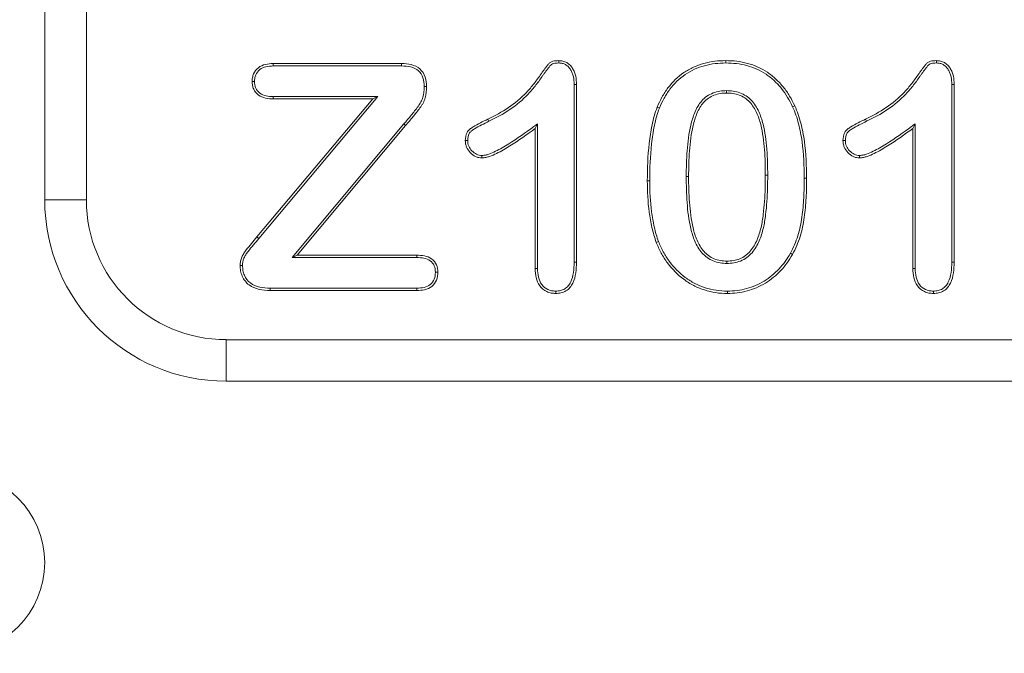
# Model space of a CAD drawing. Header units: millimetres. Extents: x 7 to 342, y 7 to 263.
# Tile 19 of 32: x 151 to 162, y 127 to 134. Entities that reach past the tile are written whole.
import ezdxf

# ---------------------------------------------------------------- set-up
doc = ezdxf.new("R2010")
doc.units = ezdxf.units.MM
doc.header["$LTSCALE"] = 1.25
doc.layers.add('Visible (ANSI)', color=7, linetype='Continuous', lineweight=9)
doc.layers.add('Visible Narrow (ANSI)', color=7, linetype='Continuous', lineweight=9)

msp = doc.modelspace()

# ---------------------------------------------------------------- linework, layer by layer
at = {"layer": 'Visible (ANSI)'}
for p, q in [((150.936, 136.1215), (150.936, 132.1215)), ((153.4531, 133.624), (154.8673, 133.624)), ((153.4535, 133.5977), (153.4531, 133.624)), ((154.8669, 133.5977), (154.8673, 133.624)), ((156.5975, 133.6302), (156.598, 133.6565)), ((158.4387, 133.6302), (158.4388, 133.6565)), ((160.7575, 133.6302), (160.758, 133.6565)), ((153.4535, 133.5977), (154.8669, 133.5977)), ((153.2468, 133.4245), (153.2205, 133.4244)), ((155.1158, 133.3696), (155.1421, 133.3696)), ((156.7672, 133.3924), (156.7935, 133.3929)), ((156.7672, 133.3924), (156.7672, 131.4336)), ((156.7935, 133.3929), (156.7935, 131.4333)), ((158.4463, 133.3252), (158.4464, 133.299)), ((160.9272, 133.3924), (160.9535, 133.3929)), ((160.9272, 133.3924), (160.9272, 131.4336)), ((160.9535, 133.3929), (160.9535, 131.4333)), ((153.2733, 131.7126), (154.5505, 133.234)), ((153.2934, 131.6957), (154.6068, 133.2602)), ((153.4534, 133.2602), (153.4531, 133.234)), ((154.5505, 133.234), (153.4531, 133.234)), ((154.6068, 133.2602), (153.4534, 133.2602)), ((154.6068, 133.2602), (154.5505, 133.234)), ((157.7071, 133.1335), (157.6826, 133.1431)), ((159.1741, 133.1473), (159.198, 133.1583)), ((154.8915, 132.9585), (153.6615, 131.4852)), ((154.9115, 132.9415), (153.7176, 131.5115)), ((156.3647, 132.9611), (156.3385, 132.909)), ((156.3385, 131.3642), (156.3385, 132.909)), ((156.3647, 131.3647), (156.3647, 132.9611)), ((160.5247, 132.9611), (160.4985, 132.909)), ((160.4985, 131.3642), (160.4985, 132.909)), ((160.5247, 131.3647), (160.5247, 132.9611)), ((155.5949, 132.775), (155.5686, 132.7749)), ((159.7549, 132.775), (159.7286, 132.7749)), ((155.7521, 132.6103), (155.7525, 132.584)), ((159.9121, 132.6103), (159.9125, 132.584)), ((157.697, 131.6605), (157.6725, 131.6511)), ((153.6615, 131.4852), (153.7176, 131.5115)), ((153.6615, 131.4852), (155.033, 131.4852)), ((153.7176, 131.5115), (155.0334, 131.5115)), ((155.033, 131.4852), (155.0334, 131.5115)), ((159.1497, 131.532), (159.1726, 131.5191)), ((153.1147, 131.3981), (153.0885, 131.3982)), ((156.3647, 131.3647), (156.3385, 131.3642)), ((156.7672, 131.4336), (156.7935, 131.4333)), ((158.45, 131.4202), (158.45, 131.4465)), ((160.5247, 131.3647), (160.4985, 131.3642)), ((160.9272, 131.4336), (160.9535, 131.4333)), ((155.2397, 131.3226), (155.266, 131.3226)), ((153.4194, 131.1477), (153.4191, 131.1215)), ((155.0329, 131.1477), (153.4194, 131.1477)), ((155.0329, 131.1477), (155.0334, 131.1215)), ((155.0334, 131.1215), (153.4191, 131.1215)), ((156.5644, 131.1153), (156.5644, 131.089)), ((158.4557, 131.1152), (158.4555, 131.089)), ((160.7244, 131.1153), (160.7244, 131.089)), ((152.936, 130.1215), (172.936, 130.1215))]:
    msp.add_line(p, q, dxfattribs=at)
msp.add_circle((149.936, 128.1215), 1, dxfattribs=at)
msp.add_arc((152.936, 132.1215), 2, 180, 270, dxfattribs=at)
for points, knots in [([(153.2205, 133.4244), (153.2211, 133.4389), (153.2216, 133.4534), (153.2267, 133.4819), (153.2311, 133.4958), (153.2485, 133.5357), (153.2665, 133.5594), (153.3118, 133.5956), (153.3388, 133.6077), (153.3951, 133.6215), (153.4242, 133.623), (153.4531, 133.624)], [0, 0, 0, 0, 0.125, 0.125, 0.25, 0.25, 0.5, 0.5, 0.75, 0.75, 1, 1, 1, 1]), ([(154.8673, 133.624), (154.903, 133.6228), (154.9391, 133.621), (155.0085, 133.6033), (155.042, 133.5881), (155.096, 133.541), (155.1151, 133.5093), (155.1383, 133.4414), (155.141, 133.4053), (155.1421, 133.3696)], [0, 0, 0, 0, 0.25, 0.25, 0.5, 0.5, 0.75, 0.75, 1, 1, 1, 1]), ([(155.8175, 133.0111), (155.8952, 133.0492), (155.9723, 133.0893), (156.1161, 133.1862), (156.1822, 133.243), (156.2713, 133.3377), (156.2998, 133.3703), (156.34, 133.4214), (156.3529, 133.4388), (156.378, 133.4741), (156.3902, 133.492), (156.4093, 133.5183), (156.4155, 133.5272), (156.4282, 133.5448), (156.4347, 133.5534), (156.4477, 133.5707), (156.454, 133.5795), (156.4671, 133.5968), (156.4737, 133.6054), (156.4874, 133.6222), (156.4948, 133.6303), (156.5127, 133.6426), (156.523, 133.6465), (156.5545, 133.6549), (156.5763, 133.6558), (156.598, 133.6565)], [0, 0, 0, 0, 0.25, 0.25, 0.5, 0.5, 0.625, 0.625, 0.6875, 0.6875, 0.75, 0.75, 0.78125, 0.78125, 0.8125, 0.8125, 0.84375, 0.84375, 0.875, 0.875, 0.90625, 0.90625, 0.9375, 0.9375, 1, 1, 1, 1]), ([(155.8289, 132.9875), (155.829, 132.9875), (155.829, 132.9875), (155.9069, 133.0257), (155.9855, 133.0666), (156.1322, 133.1654), (156.2003, 133.2239), (156.2909, 133.3202), (156.3198, 133.3534), (156.3609, 133.4055), (156.3741, 133.4233), (156.3996, 133.4593), (156.4115, 133.4766), (156.4305, 133.503), (156.437, 133.512), (156.4494, 133.5293), (156.4556, 133.5375), (156.4688, 133.555), (156.4753, 133.5642), (156.4877, 133.5806), (156.4946, 133.5894), (156.5073, 133.605), (156.5127, 133.6108), (156.5245, 133.6189), (156.5315, 133.6216), (156.5575, 133.6285), (156.5763, 133.6296), (156.5975, 133.6302)], [-0.00009481, -0.00009481, -0.00009481, -0.00009481, 0, 0, 0.25, 0.25, 0.5, 0.5, 0.625, 0.625, 0.6875, 0.6875, 0.75, 0.75, 0.78125, 0.78125, 0.8125, 0.8125, 0.84375, 0.84375, 0.875, 0.875, 0.90625, 0.90625, 0.9375, 0.9375, 0.99880894, 0.99880894, 0.99880894, 0.99880894]), ([(156.5975, 133.6302), (156.6125, 133.6293), (156.6258, 133.6283), (156.6505, 133.6228), (156.6622, 133.6183), (156.6839, 133.6054), (156.6946, 133.5968), (156.7135, 133.5779), (156.7215, 133.5676), (156.7357, 133.5445), (156.742, 133.5317), (156.7524, 133.5059), (156.7563, 133.4929), (156.7647, 133.452), (156.7661, 133.4229), (156.7672, 133.3924)], [0.00335624, 0.00335624, 0.00335624, 0.00335624, 0.125, 0.125, 0.25, 0.25, 0.375, 0.375, 0.5, 0.5, 0.625, 0.625, 0.75, 0.75, 0.99865416, 0.99865416, 0.99865416, 0.99865416]), ([(156.598, 133.6565), (156.6133, 133.6555), (156.6287, 133.6545), (156.6587, 133.6478), (156.6732, 133.6423), (156.6997, 133.6266), (156.7117, 133.6168), (156.7335, 133.595), (156.743, 133.5829), (156.759, 133.5567), (156.7658, 133.5428), (156.7773, 133.5143), (156.7817, 133.4996), (156.791, 133.4544), (156.7923, 133.4235), (156.7935, 133.3929)], [0, 0, 0, 0, 0.125, 0.125, 0.25, 0.25, 0.375, 0.375, 0.5, 0.5, 0.625, 0.625, 0.75, 0.75, 1, 1, 1, 1]), ([(157.6826, 133.1431), (157.6986, 133.1805), (157.7152, 133.2178), (157.7545, 133.2891), (157.7765, 133.3234), (157.8499, 133.421), (157.9091, 133.4784), (158.0099, 133.5473), (158.0457, 133.567), (158.1196, 133.6013), (158.158, 133.6148), (158.2365, 133.6365), (158.2765, 133.6444), (158.3574, 133.6543), (158.3981, 133.6558), (158.4388, 133.6565)], [0, 0, 0, 0, 0.125, 0.125, 0.25, 0.25, 0.5, 0.5, 0.625, 0.625, 0.75, 0.75, 0.875, 0.875, 1, 1, 1, 1]), ([(157.7071, 133.1335), (157.723, 133.1708), (157.7389, 133.2063), (157.7769, 133.2754), (157.7982, 133.3087), (157.8693, 133.4032), (157.9261, 133.4583), (158.0236, 133.5249), (158.0576, 133.5437), (158.1296, 133.577), (158.166, 133.5898), (158.2426, 133.611), (158.2808, 133.6185), (158.3593, 133.6281), (158.3981, 133.6295), (158.4387, 133.6302)], [0.00078101, 0.00078101, 0.00078101, 0.00078101, 0.125, 0.125, 0.25, 0.25, 0.5, 0.5, 0.625, 0.625, 0.75, 0.75, 0.875, 0.875, 0.99946352, 0.99946352, 0.99946352, 0.99946352]), ([(158.4387, 133.6302), (158.4789, 133.6293), (158.5176, 133.6281), (158.5947, 133.6189), (158.6329, 133.6112), (158.7459, 133.5803), (158.818, 133.5488), (158.914, 133.4844), (158.9446, 133.4596), (159.0015, 133.4068), (159.0276, 133.378), (159.0765, 133.3168), (159.0989, 133.2849), (159.139, 133.2181), (159.1564, 133.1833), (159.1741, 133.1473)], [0.00054364, 0.00054364, 0.00054364, 0.00054364, 0.125, 0.125, 0.25, 0.25, 0.5, 0.5, 0.625, 0.625, 0.75, 0.75, 0.875, 0.875, 0.99929916, 0.99929916, 0.99929916, 0.99929916]), ([(158.4388, 133.6565), (158.479, 133.6556), (158.5192, 133.6544), (158.5991, 133.6448), (158.6387, 133.6369), (158.7551, 133.605), (158.8298, 133.5725), (158.93, 133.5052), (158.9614, 133.4798), (159.0204, 133.4252), (159.0474, 133.3952), (159.0977, 133.3324), (159.1208, 133.2994), (159.1622, 133.2304), (159.1802, 133.1944), (159.198, 133.1583)], [0, 0, 0, 0, 0.125, 0.125, 0.25, 0.25, 0.5, 0.5, 0.625, 0.625, 0.75, 0.75, 0.875, 0.875, 1, 1, 1, 1]), ([(159.9775, 133.0111), (160.0552, 133.0492), (160.1323, 133.0893), (160.2761, 133.1862), (160.3422, 133.243), (160.4313, 133.3377), (160.4598, 133.3703), (160.5, 133.4214), (160.5129, 133.4388), (160.538, 133.4741), (160.5502, 133.492), (160.5693, 133.5183), (160.5755, 133.5272), (160.5882, 133.5448), (160.5947, 133.5534), (160.6077, 133.5707), (160.614, 133.5795), (160.6271, 133.5968), (160.6337, 133.6054), (160.6474, 133.6222), (160.6548, 133.6303), (160.6727, 133.6426), (160.683, 133.6465), (160.7145, 133.6549), (160.7363, 133.6558), (160.758, 133.6565)], [0, 0, 0, 0, 0.25, 0.25, 0.5, 0.5, 0.625, 0.625, 0.6875, 0.6875, 0.75, 0.75, 0.78125, 0.78125, 0.8125, 0.8125, 0.84375, 0.84375, 0.875, 0.875, 0.90625, 0.90625, 0.9375, 0.9375, 1, 1, 1, 1]), ([(159.9889, 132.9875), (159.989, 132.9875), (159.989, 132.9875), (160.0669, 133.0257), (160.1455, 133.0666), (160.2922, 133.1654), (160.3603, 133.2239), (160.4509, 133.3202), (160.4798, 133.3534), (160.5209, 133.4055), (160.5341, 133.4233), (160.5596, 133.4593), (160.5715, 133.4766), (160.5905, 133.503), (160.597, 133.512), (160.6094, 133.5293), (160.6156, 133.5375), (160.6288, 133.555), (160.6353, 133.5642), (160.6477, 133.5806), (160.6546, 133.5894), (160.6673, 133.605), (160.6727, 133.6108), (160.6845, 133.6189), (160.6915, 133.6216), (160.7175, 133.6285), (160.7363, 133.6296), (160.7575, 133.6302)], [-0.00009481, -0.00009481, -0.00009481, -0.00009481, 0, 0, 0.25, 0.25, 0.5, 0.5, 0.625, 0.625, 0.6875, 0.6875, 0.75, 0.75, 0.78125, 0.78125, 0.8125, 0.8125, 0.84375, 0.84375, 0.875, 0.875, 0.90625, 0.90625, 0.9375, 0.9375, 0.99880894, 0.99880894, 0.99880894, 0.99880894]), ([(160.7575, 133.6302), (160.7725, 133.6293), (160.7858, 133.6283), (160.8105, 133.6228), (160.8222, 133.6183), (160.8439, 133.6054), (160.8546, 133.5968), (160.8735, 133.5779), (160.8815, 133.5676), (160.8957, 133.5445), (160.902, 133.5317), (160.9124, 133.5059), (160.9163, 133.4929), (160.9247, 133.452), (160.9261, 133.4229), (160.9272, 133.3924)], [0.00335624, 0.00335624, 0.00335624, 0.00335624, 0.125, 0.125, 0.25, 0.25, 0.375, 0.375, 0.5, 0.5, 0.625, 0.625, 0.75, 0.75, 0.99865416, 0.99865416, 0.99865416, 0.99865416]), ([(160.758, 133.6565), (160.7733, 133.6555), (160.7887, 133.6545), (160.8187, 133.6478), (160.8332, 133.6423), (160.8597, 133.6266), (160.8717, 133.6168), (160.8935, 133.595), (160.903, 133.5829), (160.919, 133.5567), (160.9258, 133.5428), (160.9373, 133.5143), (160.9417, 133.4996), (160.951, 133.4544), (160.9523, 133.4235), (160.9535, 133.3929)], [0, 0, 0, 0, 0.125, 0.125, 0.25, 0.25, 0.375, 0.375, 0.5, 0.5, 0.625, 0.625, 0.75, 0.75, 1, 1, 1, 1]), ([(153.2468, 133.4245), (153.2473, 133.4386), (153.2479, 133.4514), (153.2521, 133.475), (153.2559, 133.487), (153.271, 133.5216), (153.2862, 133.5415), (153.3249, 133.5725), (153.348, 133.5829), (153.3983, 133.5953), (153.4247, 133.5967), (153.4535, 133.5977)], [0.00308166, 0.00308166, 0.00308166, 0.00308166, 0.125, 0.125, 0.25, 0.25, 0.5, 0.5, 0.75, 0.75, 0.99865231, 0.99865231, 0.99865231, 0.99865231]), ([(154.8669, 133.5977), (154.9026, 133.5965), (154.9357, 133.5947), (154.999, 133.5786), (155.0286, 133.565), (155.0749, 133.5246), (155.0914, 133.4974), (155.1123, 133.4365), (155.1147, 133.4052), (155.1158, 133.3696)], [0.00102327, 0.00102327, 0.00102327, 0.00102327, 0.25, 0.25, 0.5, 0.5, 0.75, 0.75, 0.99806763, 0.99806763, 0.99806763, 0.99806763]), ([(153.4531, 133.234), (153.4247, 133.2346), (153.3962, 133.2359), (153.341, 133.2491), (153.3141, 133.2597), (153.2681, 133.2932), (153.2499, 133.3161), (153.2316, 133.3546), (153.227, 133.3682), (153.2217, 133.396), (153.2211, 133.4102), (153.2205, 133.4244)], [0, 0, 0, 0, 0.25, 0.25, 0.5, 0.5, 0.75, 0.75, 0.875, 0.875, 1, 1, 1, 1]), ([(153.4534, 133.2602), (153.4248, 133.2609), (153.3996, 133.2621), (153.3498, 133.274), (153.326, 133.2835), (153.2872, 133.3118), (153.2718, 133.331), (153.2563, 133.3639), (153.2524, 133.3755), (153.248, 133.3982), (153.2474, 133.4106), (153.2468, 133.4245)], [0.00085613, 0.00085613, 0.00085613, 0.00085613, 0.25, 0.25, 0.5, 0.5, 0.75, 0.75, 0.875, 0.875, 0.99686777, 0.99686777, 0.99686777, 0.99686777]), ([(155.1158, 133.3696), (155.1144, 133.3281), (155.1125, 133.2894), (155.0964, 133.235), (155.0891, 133.2168), (155.0758, 133.192), (155.0709, 133.1843), (155.0597, 133.1677), (155.0537, 133.1591), (155.0243, 133.1184), (154.9979, 133.0854), (154.9459, 133.0217), (154.9188, 132.9902), (154.8916, 132.9585), (154.8915, 132.9585), (154.8915, 132.9585)], [0.00167107, 0.00167107, 0.00167107, 0.00167107, 0.25, 0.25, 0.375, 0.375, 0.4375, 0.4375, 0.5, 0.5, 0.75, 0.75, 1, 1, 1.00037036, 1.00037036, 1.00037036, 1.00037036]), ([(155.1421, 133.3696), (155.1406, 133.3281), (155.1388, 133.2857), (155.121, 133.2258), (155.1132, 133.2063), (155.0985, 133.1787), (155.0929, 133.1699), (155.0812, 133.1526), (155.0752, 133.144), (155.0447, 133.1018), (155.0186, 133.0693), (154.9659, 133.0047), (154.9387, 132.9731), (154.9115, 132.9415)], [0, 0, 0, 0, 0.25, 0.25, 0.375, 0.375, 0.4375, 0.4375, 0.5, 0.5, 0.75, 0.75, 1, 1, 1, 1]), ([(158.4463, 133.3252), (158.446, 133.3252), (158.4458, 133.3252), (158.4223, 133.3245), (158.3968, 133.3235), (158.3467, 133.315), (158.3226, 133.3085), (158.2509, 133.2812), (158.2075, 133.2505), (158.1398, 133.1742), (158.1151, 133.1304), (158.0773, 133.0393), (158.064, 132.9931), (158.0307, 132.8527), (158.0193, 132.758), (158.0047, 132.5685), (158.003, 132.4736), (158.0022, 132.3795), (158.0022, 132.3795), (158.0022, 132.3794)], [-0.0006345, -0.0006345, -0.0006345, -0.0006345, 0, 0, 0.0625, 0.0625, 0.125, 0.125, 0.25, 0.25, 0.375, 0.375, 0.5, 0.5, 0.75, 0.75, 1, 1, 1.0001202, 1.0001202, 1.0001202, 1.0001202]), ([(158.4464, 133.299), (158.4229, 133.2982), (158.3993, 133.2973), (158.353, 133.2894), (158.3301, 133.2833), (158.2641, 133.2581), (158.2245, 133.2302), (158.1621, 133.1597), (158.1384, 133.1182), (158.1024, 133.0314), (158.0893, 132.986), (158.0568, 132.8487), (158.0454, 132.755), (158.0309, 132.5675), (158.0293, 132.4734), (158.0285, 132.3793)], [0, 0, 0, 0, 0.0625, 0.0625, 0.125, 0.125, 0.25, 0.25, 0.375, 0.375, 0.5, 0.5, 0.75, 0.75, 1, 1, 1, 1]), ([(158.8997, 132.393), (158.8995, 132.4873), (158.8972, 132.5814), (158.8901, 132.6755), (158.8899, 132.6783), (158.8897, 132.681), (158.8895, 132.6838), (158.8822, 132.776), (158.8708, 132.8675), (158.8485, 132.9572), (158.8368, 133.0043), (158.8216, 133.0507), (158.8011, 133.0946), (158.78, 133.1396), (158.7537, 133.182), (158.7197, 133.2184), (158.6849, 133.2557), (158.6415, 133.284), (158.5932, 133.3014), (158.5693, 133.3101), (158.5454, 133.3163), (158.5203, 133.3201), (158.4962, 133.3238), (158.4714, 133.3247), (158.447, 133.3252), (158.4467, 133.3252), (158.4465, 133.3252), (158.4463, 133.3252)], [0, 0, 0, 0, 0.2428347, 0.2428347, 0.2428347, 0.25, 0.25, 0.25, 0.4880898, 0.4880898, 0.4880898, 0.6129149, 0.6129149, 0.6129149, 0.7408794, 0.7408794, 0.7408794, 0.872223, 0.872223, 0.872223, 0.9370743, 0.9370743, 0.9370743, 0.9993969, 0.9993969, 0.9993969, 1, 1, 1, 1]), ([(158.8735, 132.3931), (158.8733, 132.4866), (158.871, 132.5802), (158.8569, 132.7668), (158.8456, 132.8601), (158.8117, 132.9963), (158.7972, 133.0411), (158.7574, 133.1258), (158.7325, 133.1662), (158.6686, 133.2347), (158.6283, 133.2609), (158.5622, 133.2847), (158.5395, 133.2906), (158.4932, 133.2977), (158.4698, 133.2985), (158.4464, 133.299)], [0, 0, 0, 0, 0.25, 0.25, 0.5, 0.5, 0.625, 0.625, 0.75, 0.75, 0.875, 0.875, 0.9375, 0.9375, 1, 1, 1, 1]), ([(157.5735, 132.3301), (157.5742, 132.4674), (157.5786, 132.605), (157.6015, 132.8099), (157.6118, 132.8779), (157.6329, 132.9788), (157.6408, 133.0123), (157.6595, 133.0784), (157.671, 133.1107), (157.6826, 133.1431)], [0, 0, 0, 0, 0.5, 0.5, 0.75, 0.75, 0.875, 0.875, 1, 1, 1, 1]), ([(157.5997, 132.3301), (157.6005, 132.4669), (157.6049, 132.6035), (157.6276, 132.8063), (157.6377, 132.8735), (157.6585, 132.9729), (157.6662, 133.0059), (157.6845, 133.0701), (157.6955, 133.1013), (157.7071, 133.1335)], [0.00021446, 0.00021446, 0.00021446, 0.00021446, 0.5, 0.5, 0.75, 0.75, 0.875, 0.875, 0.99907565, 0.99907565, 0.99907565, 0.99907565]), ([(159.1741, 133.1473), (159.1876, 133.1161), (159.2003, 133.0862), (159.2217, 133.0239), (159.231, 132.9916), (159.2566, 132.8946), (159.2686, 132.8288), (159.2959, 132.6292), (159.301, 132.4944), (159.3022, 132.359)], [0.00082624, 0.00082624, 0.00082624, 0.00082624, 0.125, 0.125, 0.25, 0.25, 0.5, 0.5, 0.99972268, 0.99972268, 0.99972268, 0.99972268]), ([(159.198, 133.1583), (159.2114, 133.1271), (159.2247, 133.0958), (159.2468, 133.0315), (159.2562, 132.9988), (159.2822, 132.9002), (159.2945, 132.8332), (159.3222, 132.6311), (159.3273, 132.4949), (159.3285, 132.359)], [0, 0, 0, 0, 0.125, 0.125, 0.25, 0.25, 0.5, 0.5, 1, 1, 1, 1]), ([(155.5686, 132.7749), (155.57, 132.8052), (155.5737, 132.8369), (155.5959, 132.8772), (155.606, 132.889), (155.6292, 132.9091), (155.642, 132.9176), (155.707, 132.958), (155.7624, 132.9845), (155.8175, 133.0111)], [0, 0, 0, 0, 0.25, 0.25, 0.375, 0.375, 0.5, 0.5, 1, 1, 1, 1]), ([(155.5949, 132.775), (155.5963, 132.8046), (155.5998, 132.8299), (155.6115, 132.8511), (155.6174, 132.8619), (155.6249, 132.8706), (155.6348, 132.8792), (155.6447, 132.8877), (155.6563, 132.8956), (155.6689, 132.9034), (155.719, 132.9345), (155.774, 132.961), (155.8289, 132.9875)], [0.0035534, 0.0035534, 0.0035534, 0.0035534, 0.25, 0.25, 0.25, 0.375, 0.375, 0.375, 0.5, 0.5, 0.5, 1.00026971, 1.00026971, 1.00026971, 1.00026971]), ([(159.7286, 132.7749), (159.73, 132.8052), (159.7337, 132.8369), (159.7559, 132.8772), (159.766, 132.889), (159.7892, 132.9091), (159.802, 132.9176), (159.867, 132.958), (159.9224, 132.9845), (159.9775, 133.0111)], [0, 0, 0, 0, 0.25, 0.25, 0.375, 0.375, 0.5, 0.5, 1, 1, 1, 1]), ([(159.7549, 132.775), (159.7563, 132.8046), (159.7598, 132.8299), (159.7715, 132.8511), (159.7774, 132.8619), (159.7849, 132.8706), (159.7948, 132.8792), (159.8047, 132.8877), (159.8163, 132.8956), (159.8289, 132.9034), (159.879, 132.9345), (159.934, 132.961), (159.9889, 132.9875)], [0.0035534, 0.0035534, 0.0035534, 0.0035534, 0.25, 0.25, 0.25, 0.375, 0.375, 0.375, 0.5, 0.5, 0.5, 1.00026971, 1.00026971, 1.00026971, 1.00026971]), ([(156.3647, 132.9611), (156.3508, 132.9507), (156.3368, 132.9404), (156.2324, 132.8631), (156.1414, 132.7974), (155.9993, 132.709), (155.951, 132.6807), (155.8771, 132.6449), (155.8517, 132.634), (155.8139, 132.6208), (155.8016, 132.6171), (155.778, 132.6126), (155.7655, 132.6115), (155.7521, 132.6103)], [-0.0770982, -0.0770982, -0.0770982, -0.0770982, 0, 0, 0.5, 0.5, 0.75, 0.75, 0.875, 0.875, 0.9375, 0.9375, 0.9972265, 0.9972265, 0.9972265, 0.9972265]), ([(156.3385, 132.909), (156.2479, 132.8419), (156.1563, 132.7758), (156.0126, 132.6864), (155.9639, 132.6577), (155.8878, 132.6209), (155.8619, 132.6098), (155.8218, 132.5957), (155.8083, 132.5917), (155.7806, 132.5864), (155.7665, 132.5852), (155.7525, 132.584)], [0, 0, 0, 0, 0.5, 0.5, 0.75, 0.75, 0.875, 0.875, 0.9375, 0.9375, 1, 1, 1, 1]), ([(160.5247, 132.9611), (160.5108, 132.9507), (160.4968, 132.9404), (160.3924, 132.8631), (160.3014, 132.7974), (160.1593, 132.709), (160.111, 132.6807), (160.0371, 132.6449), (160.0117, 132.634), (159.9739, 132.6208), (159.9616, 132.6171), (159.938, 132.6126), (159.9255, 132.6115), (159.9121, 132.6103)], [-0.0770982, -0.0770982, -0.0770982, -0.0770982, 0, 0, 0.5, 0.5, 0.75, 0.75, 0.875, 0.875, 0.9375, 0.9375, 0.9972265, 0.9972265, 0.9972265, 0.9972265]), ([(160.4985, 132.909), (160.4079, 132.8419), (160.3163, 132.7758), (160.1726, 132.6864), (160.1239, 132.6577), (160.0478, 132.6209), (160.0219, 132.6098), (159.9818, 132.5957), (159.9683, 132.5917), (159.9406, 132.5864), (159.9265, 132.5852), (159.9125, 132.584)], [0, 0, 0, 0, 0.5, 0.5, 0.75, 0.75, 0.875, 0.875, 0.9375, 0.9375, 1, 1, 1, 1]), ([(155.7525, 132.584), (155.7403, 132.5847), (155.7281, 132.5854), (155.7042, 132.5902), (155.6925, 132.5943), (155.6595, 132.6102), (155.6399, 132.6253), (155.6061, 132.6605), (155.5924, 132.6811), (155.5782, 132.7149), (155.5744, 132.7266), (155.5699, 132.7505), (155.5693, 132.7627), (155.5686, 132.7749)], [0, 0, 0, 0, 0.125, 0.125, 0.25, 0.25, 0.5, 0.5, 0.75, 0.75, 0.875, 0.875, 1, 1, 1, 1]), ([(155.7521, 132.6103), (155.7406, 132.611), (155.7304, 132.6117), (155.7117, 132.6155), (155.7021, 132.6188), (155.6746, 132.6321), (155.6568, 132.6456), (155.627, 132.6766), (155.6155, 132.6941), (155.6029, 132.7237), (155.5998, 132.7336), (155.5962, 132.7527), (155.5955, 132.7633), (155.5949, 132.775)], [0.00638439, 0.00638439, 0.00638439, 0.00638439, 0.125, 0.125, 0.25, 0.25, 0.5, 0.5, 0.75, 0.75, 0.875, 0.875, 0.99555125, 0.99555125, 0.99555125, 0.99555125]), ([(159.9125, 132.584), (159.9003, 132.5847), (159.8881, 132.5854), (159.8642, 132.5902), (159.8525, 132.5943), (159.8195, 132.6102), (159.7999, 132.6253), (159.7661, 132.6605), (159.7524, 132.6811), (159.7382, 132.7149), (159.7344, 132.7266), (159.7299, 132.7505), (159.7293, 132.7627), (159.7286, 132.7749)], [0, 0, 0, 0, 0.125, 0.125, 0.25, 0.25, 0.5, 0.5, 0.75, 0.75, 0.875, 0.875, 1, 1, 1, 1]), ([(159.9121, 132.6103), (159.9006, 132.611), (159.8904, 132.6117), (159.8717, 132.6155), (159.8621, 132.6188), (159.8346, 132.6321), (159.8168, 132.6456), (159.787, 132.6766), (159.7755, 132.6941), (159.7629, 132.7237), (159.7598, 132.7336), (159.7562, 132.7527), (159.7555, 132.7633), (159.7549, 132.775)], [0.00638439, 0.00638439, 0.00638439, 0.00638439, 0.125, 0.125, 0.25, 0.25, 0.5, 0.5, 0.75, 0.75, 0.875, 0.875, 0.99555125, 0.99555125, 0.99555125, 0.99555125]), ([(157.6725, 131.6511), (157.6631, 131.6783), (157.6537, 131.7055), (157.6377, 131.7606), (157.6308, 131.7885), (157.6113, 131.8725), (157.6015, 131.9292), (157.5789, 132.1001), (157.5744, 132.2152), (157.5735, 132.3301)], [0, 0, 0, 0, 0.125, 0.125, 0.25, 0.25, 0.5, 0.5, 1, 1, 1, 1]), ([(157.697, 131.6605), (157.6877, 131.6875), (157.6787, 131.7138), (157.6631, 131.7673), (157.6562, 131.7948), (157.637, 131.8777), (157.6275, 131.9333), (157.6051, 132.1022), (157.6006, 132.2157), (157.5997, 132.3301)], [0.0012509, 0.0012509, 0.0012509, 0.0012509, 0.125, 0.125, 0.25, 0.25, 0.5, 0.5, 0.99974374, 0.99974374, 0.99974374, 0.99974374]), ([(158.0022, 132.3794), (158.0022, 132.3794), (158.0022, 132.3793), (158.0024, 132.2834), (158.0047, 132.1883), (158.0186, 131.996), (158.0294, 131.9006), (158.0631, 131.7581), (158.0774, 131.7109), (158.1175, 131.6199), (158.142, 131.5762), (158.1928, 131.5178), (158.211, 131.5005), (158.2538, 131.4691), (158.2763, 131.4571), (158.3245, 131.4375), (158.3494, 131.4309), (158.3992, 131.4221), (158.4258, 131.4207), (158.4496, 131.4202), (158.4498, 131.4202), (158.45, 131.4202)], [-0.0001179, -0.0001179, -0.0001179, -0.0001179, 0, 0, 0.25, 0.25, 0.5, 0.5, 0.625, 0.625, 0.75, 0.75, 0.8125, 0.8125, 0.875, 0.875, 0.9375, 0.9375, 1, 1, 1.0004152, 1.0004152, 1.0004152, 1.0004152]), ([(158.0285, 132.3793), (158.0286, 132.2842), (158.0309, 132.189), (158.0447, 131.9992), (158.0555, 131.9043), (158.0884, 131.7653), (158.1022, 131.7195), (158.1406, 131.6325), (158.1644, 131.5903), (158.2113, 131.5365), (158.2287, 131.52), (158.2671, 131.4919), (158.2882, 131.4805), (158.3323, 131.4626), (158.3555, 131.4565), (158.4023, 131.4482), (158.4262, 131.4469), (158.45, 131.4465)], [0, 0, 0, 0, 0.25, 0.25, 0.5, 0.5, 0.625, 0.625, 0.75, 0.75, 0.8125, 0.8125, 0.875, 0.875, 0.9375, 0.9375, 1, 1, 1, 1]), ([(158.45, 131.4465), (158.474, 131.4469), (158.4983, 131.4479), (158.5458, 131.4562), (158.5692, 131.4627), (158.6365, 131.4892), (158.6762, 131.5192), (158.7388, 131.5927), (158.7629, 131.6353), (158.8013, 131.7238), (158.8156, 131.7701), (158.8369, 131.8643), (158.8444, 131.912), (158.8566, 132.0077), (158.8614, 132.0557), (158.8716, 132.2), (158.8734, 132.2966), (158.8735, 132.3931)], [0, 0, 0, 0, 0.0625, 0.0625, 0.125, 0.125, 0.25, 0.25, 0.375, 0.375, 0.5, 0.5, 0.625, 0.625, 0.75, 0.75, 1, 1, 1, 1]), ([(158.45, 131.4202), (158.4741, 131.4207), (158.5008, 131.4217), (158.5266, 131.4262), (158.5522, 131.4307), (158.5767, 131.4375), (158.6012, 131.4471), (158.6502, 131.4664), (158.6938, 131.4995), (158.7275, 131.5389), (158.7611, 131.5783), (158.7862, 131.623), (158.8061, 131.6691), (158.8261, 131.7152), (158.8409, 131.7631), (158.8518, 131.8114), (158.8628, 131.8597), (158.8703, 131.9081), (158.8765, 131.9565), (158.8827, 132.0049), (158.8875, 132.0533), (158.891, 132.1019), (158.8979, 132.1992), (158.8996, 132.2961), (158.8997, 132.393)], [-0.0004094, -0.0004094, -0.0004094, -0.0004094, 0.0625, 0.0625, 0.0625, 0.125, 0.125, 0.125, 0.25, 0.25, 0.25, 0.375, 0.375, 0.375, 0.5, 0.5, 0.5, 0.625, 0.625, 0.625, 0.75, 0.75, 0.75, 1, 1, 1, 1]), ([(159.3022, 132.359), (159.3016, 132.2871), (159.3008, 132.2158), (159.2929, 132.0735), (159.2862, 132.0025), (159.2663, 131.8618), (159.2527, 131.7928), (159.2209, 131.692), (159.209, 131.6587), (159.1818, 131.5947), (159.1661, 131.5638), (159.1497, 131.532)], [0.0002613, 0.0002613, 0.0002613, 0.0002613, 0.25, 0.25, 0.5, 0.5, 0.75, 0.75, 0.875, 0.875, 0.99884984, 0.99884984, 0.99884984, 0.99884984]), ([(159.3285, 132.359), (159.3279, 132.2871), (159.327, 132.2151), (159.3191, 132.0714), (159.3124, 131.9997), (159.2921, 131.8572), (159.2782, 131.7863), (159.2457, 131.6833), (159.2336, 131.6494), (159.2055, 131.5832), (159.189, 131.5511), (159.1726, 131.5191)], [0, 0, 0, 0, 0.25, 0.25, 0.5, 0.5, 0.75, 0.75, 0.875, 0.875, 1, 1, 1, 1]), ([(153.0885, 131.3982), (153.0893, 131.4138), (153.0901, 131.4293), (153.0956, 131.4599), (153.1002, 131.4749), (153.1124, 131.5035), (153.1199, 131.5173), (153.1362, 131.5437), (153.1454, 131.5563), (153.1741, 131.593), (153.1938, 131.617), (153.2332, 131.6651), (153.2532, 131.6889), (153.2733, 131.7126)], [0, 0, 0, 0, 0.125, 0.125, 0.25, 0.25, 0.375, 0.375, 0.5, 0.5, 0.75, 0.75, 1, 1, 1, 1]), ([(153.1147, 131.3981), (153.1155, 131.4133), (153.1163, 131.427), (153.1211, 131.4533), (153.125, 131.4662), (153.1359, 131.4916), (153.1428, 131.5044), (153.1579, 131.5289), (153.1663, 131.5405), (153.1942, 131.576), (153.2142, 131.6005), (153.2534, 131.6483), (153.2732, 131.6719), (153.2933, 131.6956), (153.2934, 131.6956), (153.2934, 131.6957)], [0.00322216, 0.00322216, 0.00322216, 0.00322216, 0.125, 0.125, 0.25, 0.25, 0.375, 0.375, 0.5, 0.5, 0.75, 0.75, 1, 1, 1.00017774, 1.00017774, 1.00017774, 1.00017774]), ([(158.4555, 131.089), (158.4128, 131.0901), (158.3699, 131.092), (158.2852, 131.1043), (158.2435, 131.1145), (158.1622, 131.1411), (158.1223, 131.1571), (158.0465, 131.1967), (158.0102, 131.2197), (157.9071, 131.2961), (157.8464, 131.3577), (157.7702, 131.4611), (157.7473, 131.4974), (157.7064, 131.5725), (157.6891, 131.6117), (157.6725, 131.6511)], [0, 0, 0, 0, 0.125, 0.125, 0.25, 0.25, 0.375, 0.375, 0.5, 0.5, 0.75, 0.75, 0.875, 0.875, 1, 1, 1, 1]), ([(158.4557, 131.1152), (158.4131, 131.1164), (158.3721, 131.1182), (158.2905, 131.1301), (158.2506, 131.1398), (158.1714, 131.1657), (158.133, 131.1811), (158.0601, 131.2192), (158.0248, 131.2416), (157.9249, 131.3156), (157.866, 131.3753), (157.792, 131.4757), (157.7699, 131.5109), (157.7301, 131.5839), (157.7135, 131.6213), (157.697, 131.6605)], [0.000463, 0.000463, 0.000463, 0.000463, 0.125, 0.125, 0.25, 0.25, 0.375, 0.375, 0.5, 0.5, 0.75, 0.75, 0.875, 0.875, 0.99916111, 0.99916111, 0.99916111, 0.99916111]), ([(155.033, 131.4852), (155.0613, 131.4844), (155.0878, 131.4833), (155.1379, 131.4727), (155.1615, 131.4634), (155.2008, 131.4355), (155.2166, 131.4164), (155.2359, 131.3739), (155.2384, 131.3504), (155.2397, 131.3226)], [0.00111661, 0.00111661, 0.00111661, 0.00111661, 0.25, 0.25, 0.5, 0.5, 0.75, 0.75, 0.9965855, 0.9965855, 0.9965855, 0.9965855]), ([(155.0334, 131.5115), (155.0617, 131.5107), (155.0904, 131.5096), (155.146, 131.4978), (155.1731, 131.4873), (155.2196, 131.4544), (155.2384, 131.4318), (155.262, 131.3799), (155.2647, 131.3508), (155.266, 131.3226)], [0, 0, 0, 0, 0.25, 0.25, 0.5, 0.5, 0.75, 0.75, 1, 1, 1, 1]), ([(159.1726, 131.5191), (159.1534, 131.4879), (159.1342, 131.4567), (159.0918, 131.3971), (159.0685, 131.3687), (158.9933, 131.2886), (158.936, 131.2419), (158.8112, 131.1653), (158.7434, 131.1359), (158.6374, 131.1073), (158.6013, 131.1007), (158.5287, 131.091), (158.4922, 131.0894), (158.4555, 131.089)], [0, 0, 0, 0, 0.125, 0.125, 0.25, 0.25, 0.5, 0.5, 0.75, 0.75, 0.875, 0.875, 1, 1, 1, 1]), ([(159.1497, 131.532), (159.1307, 131.5011), (159.112, 131.4707), (159.0711, 131.4132), (159.0486, 131.3859), (158.9757, 131.3082), (158.9204, 131.2631), (158.7994, 131.1888), (158.7339, 131.1606), (158.6318, 131.133), (158.597, 131.1266), (158.5263, 131.1172), (158.4923, 131.1156), (158.4557, 131.1152)], [0.00113478, 0.00113478, 0.00113478, 0.00113478, 0.125, 0.125, 0.25, 0.25, 0.5, 0.5, 0.75, 0.75, 0.875, 0.875, 0.99946229, 0.99946229, 0.99946229, 0.99946229]), ([(153.4191, 131.1215), (153.3783, 131.1226), (153.3374, 131.1245), (153.258, 131.1436), (153.2193, 131.1591), (153.1542, 131.2085), (153.1283, 131.2416), (153.1034, 131.2976), (153.0972, 131.3173), (153.0902, 131.3574), (153.0893, 131.3778), (153.0885, 131.3982)], [0, 0, 0, 0, 0.25, 0.25, 0.5, 0.5, 0.75, 0.75, 0.875, 0.875, 1, 1, 1, 1]), ([(153.4194, 131.1477), (153.3785, 131.1489), (153.3407, 131.1507), (153.2667, 131.1685), (153.2317, 131.1827), (153.1736, 131.2268), (153.1506, 131.2561), (153.1282, 131.3064), (153.1227, 131.3241), (153.1165, 131.3594), (153.1156, 131.3781), (153.1147, 131.3981)], [0.00072473, 0.00072473, 0.00072473, 0.00072473, 0.25, 0.25, 0.5, 0.5, 0.75, 0.75, 0.875, 0.875, 0.99752884, 0.99752884, 0.99752884, 0.99752884]), ([(156.5644, 131.089), (156.5476, 131.0899), (156.5308, 131.0908), (156.4978, 131.0968), (156.4816, 131.1019), (156.4359, 131.1232), (156.4091, 131.1453), (156.3695, 131.1997), (156.3567, 131.2315), (156.3413, 131.2969), (156.3396, 131.3307), (156.3385, 131.3642)], [0, 0, 0, 0, 0.125, 0.125, 0.25, 0.25, 0.5, 0.5, 0.75, 0.75, 1, 1, 1, 1]), ([(156.5644, 131.1153), (156.5481, 131.1162), (156.533, 131.1171), (156.5047, 131.1222), (156.4906, 131.1266), (156.4511, 131.1451), (156.4278, 131.1642), (156.3932, 131.2117), (156.3817, 131.2402), (156.3675, 131.3002), (156.3658, 131.3311), (156.3647, 131.3647)], [0.00356442, 0.00356442, 0.00356442, 0.00356442, 0.125, 0.125, 0.25, 0.25, 0.5, 0.5, 0.75, 0.75, 0.99893104, 0.99893104, 0.99893104, 0.99893104]), ([(156.7672, 131.4336), (156.7656, 131.3574), (156.7608, 131.2794), (156.7215, 131.2003), (156.7119, 131.1851), (156.6901, 131.1589), (156.6778, 131.1482), (156.6491, 131.1311), (156.6332, 131.1248), (156.6008, 131.1175), (156.5835, 131.1164), (156.5644, 131.1153)], [0.00062026, 0.00062026, 0.00062026, 0.00062026, 0.5, 0.5, 0.625, 0.625, 0.75, 0.75, 0.875, 0.875, 0.99695268, 0.99695268, 0.99695268, 0.99695268]), ([(156.7935, 131.4333), (156.7918, 131.3565), (156.7876, 131.2745), (156.7442, 131.187), (156.7337, 131.1702), (156.7087, 131.1402), (156.6938, 131.1272), (156.6601, 131.1071), (156.6416, 131.0998), (156.6036, 131.0912), (156.584, 131.0901), (156.5644, 131.089)], [0, 0, 0, 0, 0.5, 0.5, 0.625, 0.625, 0.75, 0.75, 0.875, 0.875, 1, 1, 1, 1]), ([(160.7244, 131.089), (160.7076, 131.0899), (160.6908, 131.0908), (160.6578, 131.0968), (160.6416, 131.1019), (160.5959, 131.1232), (160.5691, 131.1453), (160.5295, 131.1997), (160.5167, 131.2315), (160.5013, 131.2969), (160.4996, 131.3307), (160.4985, 131.3642)], [0, 0, 0, 0, 0.125, 0.125, 0.25, 0.25, 0.5, 0.5, 0.75, 0.75, 1, 1, 1, 1]), ([(160.7244, 131.1153), (160.7081, 131.1162), (160.693, 131.1171), (160.6647, 131.1222), (160.6506, 131.1266), (160.6111, 131.1451), (160.5878, 131.1642), (160.5532, 131.2117), (160.5417, 131.2402), (160.5275, 131.3002), (160.5258, 131.3311), (160.5247, 131.3647)], [0.00356442, 0.00356442, 0.00356442, 0.00356442, 0.125, 0.125, 0.25, 0.25, 0.5, 0.5, 0.75, 0.75, 0.99893104, 0.99893104, 0.99893104, 0.99893104]), ([(160.9272, 131.4336), (160.9256, 131.3574), (160.9208, 131.2794), (160.8815, 131.2003), (160.8719, 131.1851), (160.8501, 131.1589), (160.8378, 131.1482), (160.8091, 131.1311), (160.7932, 131.1248), (160.7608, 131.1175), (160.7435, 131.1164), (160.7244, 131.1153)], [0.00062026, 0.00062026, 0.00062026, 0.00062026, 0.5, 0.5, 0.625, 0.625, 0.75, 0.75, 0.875, 0.875, 0.99695268, 0.99695268, 0.99695268, 0.99695268]), ([(160.9535, 131.4333), (160.9518, 131.3565), (160.9476, 131.2745), (160.9042, 131.187), (160.8937, 131.1702), (160.8687, 131.1402), (160.8538, 131.1272), (160.8201, 131.1071), (160.8016, 131.0998), (160.7636, 131.0912), (160.744, 131.0901), (160.7244, 131.089)], [0, 0, 0, 0, 0.5, 0.5, 0.625, 0.625, 0.75, 0.75, 0.875, 0.875, 1, 1, 1, 1]), ([(155.2397, 131.3226), (155.2384, 131.294), (155.2358, 131.2698), (155.2168, 131.2241), (155.2015, 131.2037), (155.1629, 131.1725), (155.1395, 131.1625), (155.0885, 131.1502), (155.062, 131.1488), (155.0329, 131.1477)], [0.00332707, 0.00332707, 0.00332707, 0.00332707, 0.25, 0.25, 0.5, 0.5, 0.75, 0.75, 0.99869896, 0.99869896, 0.99869896, 0.99869896]), ([(155.266, 131.3226), (155.2647, 131.2936), (155.2618, 131.264), (155.2394, 131.2101), (155.2214, 131.186), (155.176, 131.1494), (155.1485, 131.1377), (155.0918, 131.124), (155.0625, 131.1225), (155.0334, 131.1215)], [0, 0, 0, 0, 0.25, 0.25, 0.5, 0.5, 0.75, 0.75, 1, 1, 1, 1])]:
    msp.add_open_spline(points, degree=3, knots=knots, dxfattribs=at)
at = {"layer": 'Visible Narrow (ANSI)'}
for p, q in [((151.3942, 136.1215), (151.3942, 132.1215)), ((155.8289, 132.9875), (155.8175, 133.0111)), ((159.9889, 132.9875), (159.9775, 133.0111)), ((154.8915, 132.9585), (154.9115, 132.9415)), ((157.5997, 132.3301), (157.5735, 132.3301)), ((158.0022, 132.3794), (158.0285, 132.3793)), ((158.8997, 132.393), (158.8735, 132.3931)), ((159.3022, 132.359), (159.3285, 132.359)), ((150.936, 132.1215), (151.3942, 132.1215)), ((153.2934, 131.6957), (153.2733, 131.7126)), ((152.936, 130.5797), (172.936, 130.5797)), ((152.936, 130.1215), (152.936, 130.5797))]:
    msp.add_line(p, q, dxfattribs=at)
msp.add_arc((152.936, 132.1215), 1.5417, 180, 270, dxfattribs=at)

doc.saveas('drawing.dxf')
